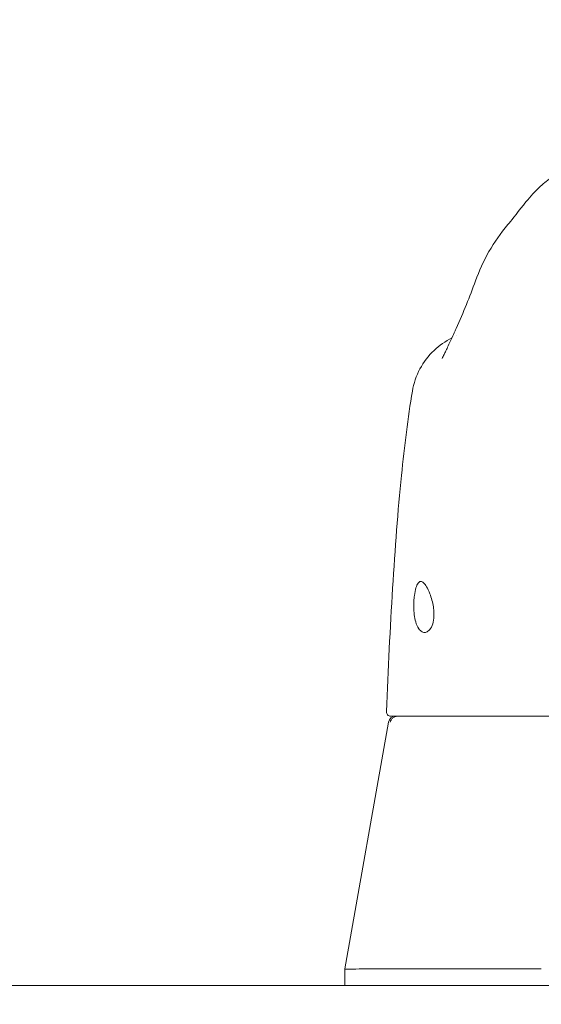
# Model space of a CAD drawing. Header units: inches. Extents: x 15 to 411, y 12 to 253.
# Tile 47 of 88: x 313.54 to 314.95, y 74.15 to 76.81. Entities that reach past the tile are written whole.
import ezdxf

# ---------------------------------------------------------------- set-up
doc = ezdxf.new("R2010")
doc.units = ezdxf.units.IN
doc.header["$LTSCALE"] = 25
doc.header["$MEASUREMENT"] = 0
doc.layers.get('0').update_dxf_attribs({"lineweight": 0})
for name, color, linetype, lineweight in [('Dimension (ANSI)', 7, 'Continuous', 5), ('Hatch (ANSI)', 7, 'Continuous', 5), ('Visible (ANSI)', 7, 'Continuous', 5)]:
    doc.layers.add(name, color=color, linetype=linetype, lineweight=lineweight)
doc.styles.add('ROMANS', font='tahoma.ttf')
doc.dimstyles.new('Default (ANSI)', dxfattribs={"dimscale": 25, "dimtxt": 0.07, "dimasz": 0.07, "dimexe": 0.125, "dimexo": 0.0625, "dimgap": 0.031496, "dimtad": 0, "dimtih": 1, "dimtoh": 1, "dimrnd": 1e-08, "dimzin": 0, "dimdsep": 46, "dimtxsty": 'ROMANS', "dimblk": 'Filled-1', "dimcen": 0.09, "dimdle": 0.393701, "dimclrd": 256, "dimclre": 256, "dimclrt": 256, "dimadec": 0, "dimazin": 0, "dimtfac": 0.928571, "dimtofl": 0, "dimtmove": 0, "dimatfit": 3, "dimfxl": 0, "dimtolj": 1, "dimtzin": 0, "dimlwd": -1, "dimlwe": -1, "dimarcsym": 0})

# ---------------------------------------------------------------- blocks, each defined once
blk = doc.blocks.new('Filled-1')
at = {"color": 0}
for p, q in [((0, 0), (-1, 0.1786)), ((-1, 0.1786), (-1, -0.1786)), ((-1, 0), (0, 0)), ((-1, -0.1786), (0, 0))]:
    blk.add_line(p, q, dxfattribs=at)
at = {"color": 0, "flags": 128}
blk.add_lwpolyline([(-1, -0.1786), (0, 0)], dxfattribs=at)
at = {"color": 0}
blk.add_solid([(-1, -0.1786), (0, 0), (-1, 0.1786), (-1, -0.1786)], dxfattribs=at)
blk = doc.blocks.new('*D30')
at = {"layer": 'Defpoints', "color": 0}
for p in [(317.0911, 86.2008), (248.0911, 73.6121), (317.0911, 73.6121)]:
    blk.add_point(p, dxfattribs=at)
at = {"layer": 'Dimension (ANSI)'}
for p, q in [((248.0911, 75.1746), (248.0911, 89.3258)), ((317.0911, 75.1746), (317.0911, 89.3258)), ((249.8411, 86.2008), (272.5859, 86.2008)), ((315.3411, 86.2008), (292.5963, 86.2008))]:
    blk.add_line(p, q, dxfattribs=at)
at = {"layer": 'Dimension (ANSI)', "xscale": 1.75000000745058, "yscale": 1.75000000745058, "zscale": 1.75000000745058, "rotation": 180}
blk.add_blockref('Filled-1', (248.0911, 86.2008), dxfattribs=at)
at = {"layer": 'Dimension (ANSI)', "xscale": 1.75000000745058, "yscale": 1.75000000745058, "zscale": 1.75000000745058}
blk.add_blockref('Filled-1', (317.0911, 86.2008), dxfattribs=at)
at = {"layer": 'Dimension (ANSI)', "insert": (282.5911, 86.2008), "char_height": 1.75, "attachment_point": 5, "style": 'ROMANS'}
blk.add_mtext('\\A1;\\fTahoma|b0|i0;\\H1.7500;(69.00) OPENING', dxfattribs=at)
blk = doc.blocks.new('*D31')
at = {"layer": 'Defpoints', "color": 0}
for p in [(317.0911, 86.2008), (317.0911, 73.6121), (320.0911, 72.7461)]:
    blk.add_point(p, dxfattribs=at)
at = {"layer": 'Dimension (ANSI)'}
for p, q in [((317.0911, 75.1746), (317.0911, 89.3258)), ((320.0911, 74.3086), (320.0911, 89.3258)), ((315.3411, 86.2008), (313.5911, 86.2008)), ((321.8411, 86.2008), (324.6878, 86.2008))]:
    blk.add_line(p, q, dxfattribs=at)
at = {"layer": 'Dimension (ANSI)', "xscale": 1.75000000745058, "yscale": 1.75000000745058, "zscale": 1.75000000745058}
blk.add_blockref('Filled-1', (317.0911, 86.2008), dxfattribs=at)
at = {"layer": 'Dimension (ANSI)', "xscale": 1.75000000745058, "yscale": 1.75000000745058, "zscale": 1.75000000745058, "rotation": 180}
blk.add_blockref('Filled-1', (320.0911, 86.2008), dxfattribs=at)
at = {"layer": 'Dimension (ANSI)', "insert": (327.7047, 86.2008), "char_height": 1.75, "attachment_point": 5, "style": 'ROMANS'}
blk.add_mtext('\\A1;3.00', dxfattribs=at)

msp = doc.modelspace()

# ---------------------------------------------------------------- hatches: boundary and pattern name
at = {"layer": 'Hatch (ANSI)'}
h = msp.add_hatch(dxfattribs=at)
h.set_pattern_fill('ANSI31', color=256, scale=25, angle=15, style=0)
edge = h.paths.add_edge_path()
edge.add_line((317.94651, 73.97151), (317.94651, 73.19926))
edge.add_line((317.94651, 73.19926), (318.08051, 73.19926))
edge.add_line((318.08051, 73.19926), (318.08051, 73.97151))
edge.add_ellipse((317.85276, 73.97151), major_axis=(0.22775, 0), ratio=1, start_angle=0, end_angle=90)
edge.add_line((317.85276, 74.19926), (283.80826, 74.19926))
edge.add_ellipse((283.80826, 73.97151), major_axis=(0, 0.22775), ratio=1, start_angle=0, end_angle=90)
edge.add_line((283.58051, 73.97151), (283.58051, 73.32926))
edge.add_line((283.58051, 73.32926), (283.68137, 73.32926))
edge.add_line((283.68137, 73.32926), (283.71451, 73.32926))
edge.add_line((283.71451, 73.32926), (283.71451, 73.38291))
edge.add_line((283.71451, 73.38291), (283.71451, 73.82762))
edge.add_line((283.71451, 73.82762), (283.71451, 73.97151))
edge.add_ellipse((283.80826, 73.97151), major_axis=(-0.09375, 0), ratio=1, start_angle=270, end_angle=360, ccw=False)
edge.add_line((283.80826, 74.06526), (317.85276, 74.06526))
edge.add_ellipse((317.85276, 73.97151), major_axis=(0, 0.09375), ratio=1, start_angle=270, end_angle=360, ccw=False)

# ---------------------------------------------------------------- linework, layer by layer
at = {"layer": 'Visible (ANSI)'}
for p, q in [((314.53431, 74.91134), (314.41663, 74.24391)), ((314.41663, 74.19926), (314.41663, 74.24391)), ((314.45581, 74.24391), (314.94735, 74.24391)), ((317.85276, 74.19926), (283.80826, 74.19926))]:
    msp.add_line(p, q, dxfattribs=at)
for centre, radius, start, end in [((314.54059, 74.93942), 0.01181, 177.72416, 269.99999), ((314.5537, 74.90792), 0.01969, 90.00006, 170.00001)]:
    msp.add_arc(centre, radius, start, end, dxfattribs=at)
msp.add_ellipse((314.95458, 76.03794), major_axis=(-0.18509, 0.06702), ratio=0.6659985, start_param=6.2831456, end_param=6.283184, dxfattribs=at)
for points, knots in [([(314.85713, 76.25709), (314.86444, 76.26567), (314.87931, 76.2856), (314.90881, 76.32229), (314.91995, 76.33583), (314.94355, 76.35937), (314.95298, 76.36811), (314.97136, 76.38217), (314.97847, 76.38717), (314.99495, 76.39725), (315.00455, 76.4024), (315.01528, 76.40703)], [0, 0, 0, 0, 0.7557339, 0.7557339, 1.1318415, 1.1318415, 1.3283258, 1.3283258, 1.4315345, 1.4315345, 1.5384407, 1.5384407, 1.5384407, 1.5384407]), ([(314.59885, 75.8065), (314.60236, 75.82748), (314.6094, 75.84814), (314.62928, 75.88533), (314.64227, 75.90237), (314.67159, 75.93023), (314.68799, 75.94169), (314.70552, 75.9504)], [0, 0, 0, 0, 0.16208808, 0.16208808, 0.3213069, 0.3213069, 0.47029069, 0.47029069, 0.47029069, 0.47029069]), ([(314.67902, 75.8948), (314.67902, 75.8948), (314.67964, 75.89586), (314.682, 75.90034), (314.68414, 75.90458), (314.69024, 75.91722), (314.69464, 75.9267), (314.70386, 75.94676), (314.70858, 75.9571), (314.71373, 75.96813)], [0.59252372, 0.59252372, 0.59252372, 0.59252372, 0.66466188, 0.66466188, 0.76686158, 0.76686158, 0.90886303, 0.90886303, 1.0310814, 1.0310814, 1.0310814, 1.0310814]), ([(314.52879, 74.93989), (314.53807, 75.16913), (314.55029, 75.38785), (314.5775, 75.65868), (314.58684, 75.73461), (314.59885, 75.80649)], [0, 0, 0, 0, 1.8508908, 1.8508908, 2.6302451, 2.6302451, 2.6302451, 2.6302451]), ([(314.6026, 75.22288), (314.60251, 75.22818), (314.60262, 75.23346), (314.6032, 75.24387), (314.60366, 75.24895), (314.60531, 75.26162), (314.60673, 75.2686), (314.6102, 75.28012), (314.61222, 75.28456), (314.61659, 75.29023), (314.61887, 75.29165), (314.62373, 75.29188), (314.62628, 75.29073), (314.63169, 75.28595), (314.63453, 75.28227), (314.64044, 75.27233), (314.64349, 75.26593), (314.64833, 75.25327), (314.65023, 75.24747), (314.65345, 75.2354), (314.65478, 75.22919), (314.65572, 75.22288)], [-0.56928744, -0.56928744, -0.56928744, -0.56928744, -0.52888577, -0.52888577, -0.48768411, -0.48768411, -0.42024216, -0.42024216, -0.35307171, -0.35307171, -0.29129274, -0.29129274, -0.2304014, -0.2304014, -0.16717789, -0.16717789, -0.09852884, -0.09852884, -0.04859211, -0.04859211, -0.000001, -0.000001, -0.000001, -0.000001]), ([(314.65572, 75.22288), (314.6565, 75.21768), (314.65701, 75.21246), (314.65739, 75.20224), (314.65726, 75.19731), (314.65608, 75.18521), (314.65456, 75.17863), (314.64998, 75.16687), (314.64681, 75.16211), (314.64037, 75.15623), (314.63722, 75.15464), (314.63106, 75.15369), (314.62807, 75.15418), (314.62194, 75.15727), (314.61884, 75.16012), (314.61281, 75.16886), (314.61003, 75.1751), (314.60621, 75.18845), (314.60493, 75.1949), (314.60319, 75.2086), (314.60272, 75.21571), (314.6026, 75.22288)], [-0.57392807, -0.57392807, -0.57392807, -0.57392807, -0.53381403, -0.53381403, -0.49391427, -0.49391427, -0.43075969, -0.43075969, -0.35976568, -0.35976568, -0.30059841, -0.30059841, -0.24545309, -0.24545309, -0.18315135, -0.18315135, -0.11040726, -0.11040726, -0.05467869, -0.05467869, -0.000001, -0.000001, -0.000001, -0.000001]), ([(314.55477, 74.92687), (314.55248, 74.9263), (314.55016, 74.92537), (314.548, 74.92399), (314.54584, 74.92262), (314.54385, 74.92079), (314.54227, 74.91864), (314.5407, 74.91648), (314.53955, 74.91401), (314.53892, 74.91138)], [0, 0, 0, 0, 0.3333333, 0.3333333, 0.3333333, 0.6666667, 0.6666667, 0.6666667, 1, 1, 1, 1]), ([(314.54059, 74.9276), (314.54078, 74.9276), (314.54103, 74.9276), (314.54137, 74.9276), (314.5417, 74.9276), (314.54213, 74.9276), (314.54256, 74.9276), (314.54298, 74.9276), (314.54341, 74.9276), (314.54389, 74.9276), (314.54438, 74.9276), (314.54492, 74.9276), (314.5456, 74.9276)], [0, 0, 0, 0, 0.25, 0.25, 0.25, 0.5, 0.5, 0.5, 0.75, 0.75, 0.75, 1, 1, 1, 1]), ([(314.5456, 74.9276), (314.5457, 74.9276), (314.54597, 74.9276), (314.54648, 74.9276), (314.547, 74.9276), (314.54774, 74.9276), (314.5487, 74.9276), (314.54965, 74.9276), (314.55081, 74.9276), (314.55217, 74.9276), (314.55353, 74.9276), (314.55508, 74.9276), (314.55683, 74.9276), (314.55858, 74.9276), (314.56052, 74.9276), (314.56262, 74.9276), (314.56471, 74.9276), (314.56696, 74.9276), (314.56948, 74.9276), (314.572, 74.9276), (314.57479, 74.9276), (314.57798, 74.9276), (314.58117, 74.9276), (314.58477, 74.9276), (314.58872, 74.9276), (314.59267, 74.9276), (314.59697, 74.9276), (314.60167, 74.9276), (314.60637, 74.9276), (314.61146, 74.9276), (314.61697, 74.9276), (314.62248, 74.9276), (314.6284, 74.9276), (314.63479, 74.9276), (314.64117, 74.9276), (314.64802, 74.9276), (314.65529, 74.9276), (314.66256, 74.9276), (314.67026, 74.9276), (314.67862, 74.9276), (314.68698, 74.9276), (314.696, 74.9276), (314.70493, 74.9276), (314.71386, 74.9276), (314.72269, 74.9276), (314.73116, 74.9276), (314.73963, 74.9276), (314.74773, 74.9276), (314.75559, 74.9276), (314.76345, 74.9276), (314.77105, 74.9276), (314.77855, 74.9276), (314.78606, 74.9276), (314.79345, 74.9276), (314.80093, 74.9276), (314.80841, 74.9276), (314.81598, 74.9276), (314.82372, 74.9276), (314.83145, 74.9276), (314.83935, 74.9276), (314.84744, 74.9276), (314.85553, 74.9276), (314.86381, 74.9276), (314.87239, 74.9276), (314.88098, 74.9276), (314.88988, 74.9276), (314.89899, 74.9276), (314.9081, 74.9276), (314.91742, 74.9276), (314.9263, 74.9276), (314.93518, 74.9276), (314.94363, 74.9276), (314.95163, 74.9276), (314.95964, 74.9276), (314.96719, 74.9276), (314.97438, 74.9276), (314.98156, 74.9276), (314.98839, 74.9276), (314.99486, 74.9276), (315.00133, 74.9276), (315.00744, 74.9276), (315.01324, 74.9276), (315.01904, 74.9276), (315.02451, 74.9276), (315.02973, 74.9276), (315.03496, 74.9276), (315.03993, 74.9276), (315.04474, 74.9276), (315.04955, 74.9276), (315.05421, 74.9276), (315.05881, 74.9276), (315.06341, 74.9276), (315.06795, 74.9276), (315.07254, 74.9276), (315.07714, 74.9276), (315.08179, 74.9276), (315.08661, 74.9276), (315.09143, 74.9276), (315.09643, 74.9276), (315.10178, 74.9276), (315.10713, 74.9276), (315.11284, 74.9276), (315.11861, 74.9276), (315.12439, 74.9276), (315.13024, 74.9276), (315.13574, 74.9276), (315.14124, 74.9276), (315.14639, 74.9276), (315.15123, 74.9276), (315.15608, 74.9276), (315.16062, 74.9276), (315.16496, 74.9276), (315.16929, 74.9276), (315.17343, 74.9276), (315.17741, 74.9276), (315.18138, 74.9276), (315.1852, 74.9276), (315.18888, 74.9276), (315.19255, 74.9276), (315.19608, 74.9276), (315.19947, 74.9276), (315.20286, 74.9276), (315.20612, 74.9276), (315.20926, 74.9276), (315.2124, 74.9276), (315.21542, 74.9276), (315.21834, 74.9276), (315.22125, 74.9276), (315.22406, 74.9276), (315.22678, 74.9276), (315.22949, 74.9276), (315.23211, 74.9276), (315.23466, 74.9276), (315.2372, 74.9276), (315.23967, 74.9276), (315.24206, 74.9276), (315.24445, 74.9276), (315.24677, 74.9276), (315.24902, 74.9276), (315.25127, 74.9276), (315.25344, 74.9276), (315.25554, 74.9276), (315.25764, 74.9276), (315.25966, 74.9276), (315.2616, 74.9276), (315.26354, 74.9276), (315.2654, 74.9276), (315.26718, 74.9276), (315.26895, 74.9276), (315.27064, 74.9276), (315.27225, 74.9276)], [0, 0, 0, 0, 0.02, 0.02, 0.02, 0.04, 0.04, 0.04, 0.06, 0.06, 0.06, 0.08, 0.08, 0.08, 0.1, 0.1, 0.1, 0.12, 0.12, 0.12, 0.14, 0.14, 0.14, 0.16, 0.16, 0.16, 0.18, 0.18, 0.18, 0.2, 0.2, 0.2, 0.22, 0.22, 0.22, 0.24, 0.24, 0.24, 0.26, 0.26, 0.26, 0.28, 0.28, 0.28, 0.3, 0.3, 0.3, 0.32, 0.32, 0.32, 0.34, 0.34, 0.34, 0.36, 0.36, 0.36, 0.38, 0.38, 0.38, 0.4, 0.4, 0.4, 0.42, 0.42, 0.42, 0.44, 0.44, 0.44, 0.46, 0.46, 0.46, 0.48, 0.48, 0.48, 0.5, 0.5, 0.5, 0.52, 0.52, 0.52, 0.54, 0.54, 0.54, 0.56, 0.56, 0.56, 0.58, 0.58, 0.58, 0.6, 0.6, 0.6, 0.62, 0.62, 0.62, 0.64, 0.64, 0.64, 0.66, 0.66, 0.66, 0.68, 0.68, 0.68, 0.7, 0.7, 0.7, 0.72, 0.72, 0.72, 0.74, 0.74, 0.74, 0.76, 0.76, 0.76, 0.78, 0.78, 0.78, 0.8, 0.8, 0.8, 0.82, 0.82, 0.82, 0.84, 0.84, 0.84, 0.86, 0.86, 0.86, 0.88, 0.88, 0.88, 0.9, 0.9, 0.9, 0.92, 0.92, 0.92, 0.94, 0.94, 0.94, 0.96, 0.96, 0.96, 0.98, 0.98, 0.98, 1, 1, 1, 1]), ([(314.55477, 74.92687), (314.55602, 74.92717), (314.55734, 74.92736), (314.55985, 74.92757), (314.56103, 74.9276), (314.56203, 74.9276)], [-0.039762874, -0.039762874, -0.039762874, -0.039762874, -0.019191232, -0.019191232, 0, 0, 0, 0]), ([(314.41663, 74.24391), (314.41663, 74.24349), (314.41988, 74.24328), (314.43288, 74.24328), (314.44258, 74.24349), (314.45537, 74.24391)], [-0.58964336, -0.58964336, -0.58964336, -0.58964336, -0.29484392, -0.29484392, 0, 0, 0, 0])]:
    msp.add_open_spline(points, degree=3, knots=knots, dxfattribs=at)
for points in [[(314.7695, 76.10496), (314.78913, 76.15918), (314.81772, 76.21084), (314.8571, 76.25705)], [(314.85713, 76.25709), (314.85712, 76.25708), (314.85711, 76.25706), (314.8571, 76.25705)], [(314.71746, 75.97632), (314.73655, 76.01944), (314.75392, 76.06196), (314.76949, 76.10496)], [(314.71373, 75.96813), (314.71496, 75.97076), (314.7162, 75.97349), (314.71746, 75.97632)], [(314.71741, 75.95581), (314.71741, 75.95581), (314.71741, 75.95581), (314.71741, 75.95581)], [(314.59885, 75.80649), (314.59885, 75.80649), (314.59885, 75.80649), (314.59885, 75.8065)], [(314.52879, 74.93989), (314.52879, 74.93989), (314.52879, 74.93989), (314.52879, 74.93988)], [(314.41663, 74.24391), (314.41663, 74.24391), (314.41663, 74.24391), (314.41663, 74.24391)], [(314.45581, 74.24391), (314.45566, 74.24391), (314.45551, 74.24391), (314.45537, 74.24391)]]:
    msp.add_open_spline(points, degree=3, dxfattribs=at)

# ---------------------------------------------------------------- dimensions: what is measured, and where the dimension line sits
at = {"layer": 'Dimension (ANSI)'}
dim = msp.add_linear_dim(base=(317.0911, 86.20085), p1=(248.0911, 73.61212), p2=(317.0911, 73.61212), text='\\fTahoma|b0|i0;\\H1.7500;(<>) OPENING', dimstyle='Default (ANSI)', override={"dimgap": 0.031496, "dimtih": 0, "dimtoh": 0, "dimdec": 2, "dimtol": 0, "dimlim": 0, "dimtp": 0, "dimtm": 0, "dimtdec": 2, "dimatfit": 1}, dxfattribs=at)
dim.commit()
dim.dimension.update_dxf_attribs({"geometry": '*D30', "text_midpoint": (282.5911, 86.20085), "dimtype": 160})
dim = msp.add_linear_dim(base=(317.0911, 86.20085), p1=(320.0911, 72.74612), p2=(317.0911, 73.61212), dimstyle='Default (ANSI)', override={"dimgap": 0.031496, "dimtih": 0, "dimtoh": 0, "dimdec": 2, "dimtol": 0, "dimlim": 0, "dimtp": 0, "dimtm": 0, "dimtdec": 2, "dimatfit": 1}, dxfattribs=at)
dim.commit()
dim.dimension.update_dxf_attribs({"geometry": '*D31', "text_midpoint": (327.70472, 86.20085), "dimtype": 160})

doc.saveas('drawing.dxf')
